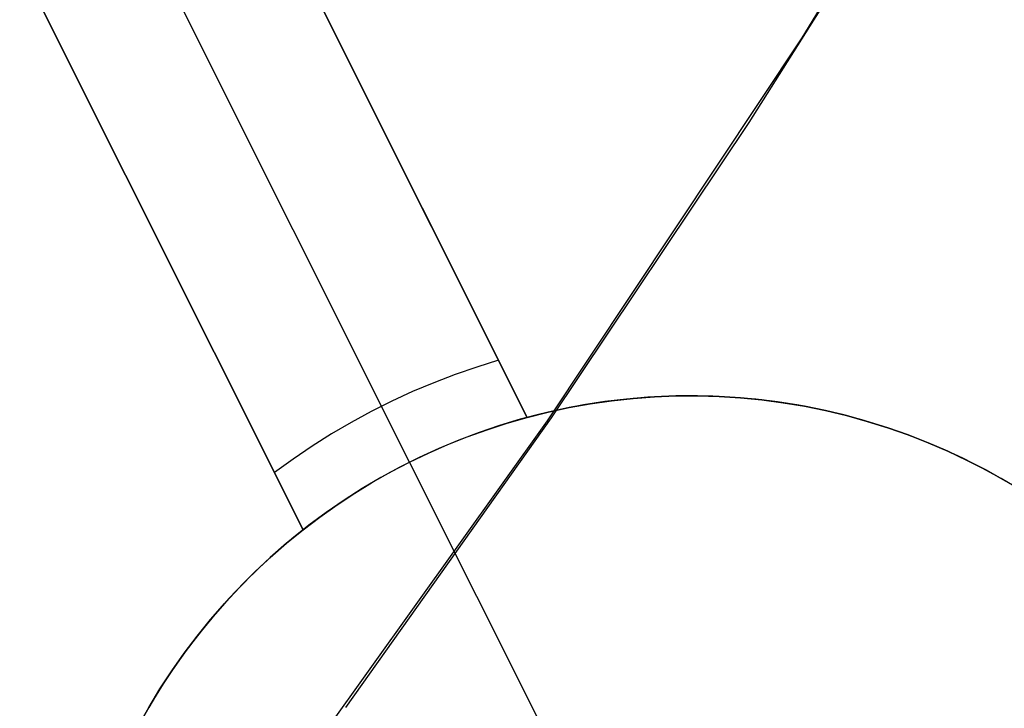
# Model space of a CAD drawing. Header units: millimetres. Extents: x 10802 to 11966, y -167 to 850.
# Tile 121 of 182: x 11424.2 to 11428.13, y 451.51 to 454.25. Entities that reach past the tile are written whole.
import ezdxf

# ---------------------------------------------------------------- set-up
doc = ezdxf.new("R2010")
doc.units = ezdxf.units.MM
doc.layers.add('1', color=7, linetype='Continuous')
doc.layers.add('color', color=7, linetype='Continuous')

msp = doc.modelspace()

# ---------------------------------------------------------------- linework, layer by layer
at = {"layer": '1', "color": 250, "true_color": 0x111111}
for p, q in [((11427.3241, 454.1823, 61.1), (11428.2866, 455.7443, 61.1)), ((11427.8687, 455.0415, 61.1), (11427.1114, 453.8437, 61.1)), ((11426.3082, 452.6545, 61.1), (11427.3241, 454.1823, 61.1)), ((11427.1114, 453.8437, 61.1), (11426.3224, 452.6666, 61.1)), ((11425.2403, 451.1627, 61.1), (11426.3082, 452.6545, 61.1)), ((11426.3224, 452.6666, 61.1), (11425.5022, 451.5109, 61.1))]:
    msp.add_line(p, q, dxfattribs=at)
at = {"layer": 'color', "color": 254, "true_color": 0xcad1ee}
for p, q in [((11426.2274, 452.6679, 19.1621), (11425.0959, 454.9257, 19.1621)), ((11425.0959, 454.9257, 17.6621), (11426.2274, 452.6679, 13.332)), ((11425.7578, 452.489, 13.332), (11424.6377, 454.724, 17.6621)), ((11424.2019, 454.4776, 19.1621), (11425.3334, 452.2198, 19.1621)), ((11425.3334, 452.2198, 13.332), (11424.2019, 454.4776, 17.6621)), ((11426.2274, 452.6679, 16.247), (11425.464, 454.1912, 16.247)), ((11425.6617, 453.7968, 15.4887), (11425.6617, 453.7968, 19.1621)), ((11425.3334, 452.2198, 16.247), (11424.57, 453.7432, 16.247)), ((11424.7677, 453.3487, 19.1621), (11424.7677, 453.3487, 15.4887)), ((11426.1133, 452.8956, 13.7651), (11426.0259, 452.8687, 13.7651)), ((11426.0259, 452.8687, 13.7651), (11425.9395, 452.839, 13.7651)), ((11425.8541, 452.8063, 13.7651), (11425.7698, 452.7709, 13.7651)), ((11425.9395, 452.839, 13.7651), (11425.8541, 452.8063, 13.7651)), ((11425.7698, 452.7709, 13.7651), (11425.6868, 452.7327, 13.7651)), ((11425.6868, 452.7327, 13.7651), (11425.6051, 452.6917, 13.7651)), ((11426.5374, 452.7307, 10.6621), (11426.4522, 452.7175, 10.6621)), ((11426.4792, 452.722, 19.1621), (11426.5642, 452.7342, 19.1621)), ((11426.5642, 452.7342, 14.9121), (11426.4792, 452.722, 14.9121)), ((11426.6231, 452.741, 10.6621), (11426.5374, 452.7307, 10.6621)), ((11426.5642, 452.7342, 19.1621), (11426.6496, 452.7435, 19.1621)), ((11426.6496, 452.7435, 14.9121), (11426.5642, 452.7342, 14.9121)), ((11426.7091, 452.7483, 10.6621), (11426.6231, 452.741, 10.6621)), ((11426.6496, 452.7435, 19.1621), (11426.7353, 452.7499, 19.1621)), ((11426.7353, 452.7499, 14.9121), (11426.6496, 452.7435, 14.9121)), ((11426.7953, 452.7526, 10.6621), (11426.7091, 452.7483, 10.6621)), ((11426.7353, 452.7499, 19.1621), (11426.8211, 452.7533, 19.1621)), ((11426.8211, 452.7533, 14.9121), (11426.7353, 452.7499, 14.9121)), ((11426.8816, 452.754, 10.6621), (11426.7953, 452.7526, 10.6621)), ((11426.8211, 452.7533, 19.1621), (11426.907, 452.7538, 19.1621)), ((11426.907, 452.7538, 14.9121), (11426.8211, 452.7533, 14.9121)), ((11426.9679, 452.7524, 10.6621), (11426.8816, 452.754, 10.6621)), ((11426.907, 452.7538, 19.1621), (11426.9928, 452.7513, 19.1621)), ((11426.9928, 452.7513, 14.9121), (11426.907, 452.7538, 14.9121)), ((11427.0541, 452.7478, 10.6621), (11426.9679, 452.7524, 10.6621)), ((11426.9928, 452.7513, 19.1621), (11427.0785, 452.7459, 19.1621)), ((11427.0785, 452.7459, 14.9121), (11426.9928, 452.7513, 14.9121)), ((11427.14, 452.7402, 10.6621), (11427.0541, 452.7478, 10.6621)), ((11427.0785, 452.7459, 19.1621), (11427.164, 452.7376, 19.1621)), ((11427.164, 452.7376, 14.9121), (11427.0785, 452.7459, 14.9121)), ((11427.2257, 452.7297, 10.6621), (11427.14, 452.7402, 10.6621)), ((11427.164, 452.7376, 19.1621), (11427.2491, 452.7263, 19.1621)), ((11427.2491, 452.7263, 14.9121), (11427.164, 452.7376, 14.9121)), ((11427.3109, 452.7162, 10.6621), (11427.2257, 452.7297, 10.6621)), ((11427.2491, 452.7263, 19.1621), (11427.3338, 452.7121, 19.1621)), ((11427.3338, 452.7121, 14.9121), (11427.2491, 452.7263, 14.9121)), ((11425.6051, 452.6917, 13.7651), (11425.5247, 452.6481, 13.7651)), ((11426.2274, 452.6679, 19.1621), (11426.3107, 452.6888, 19.1621)), ((11426.3107, 452.6888, 14.9121), (11426.2274, 452.6679, 14.9121)), ((11426.3674, 452.7013, 10.6621), (11426.2832, 452.6822, 10.6621)), ((11426.3107, 452.6888, 19.1621), (11426.3947, 452.7068, 19.1621)), ((11426.3947, 452.7068, 14.9121), (11426.3107, 452.6888, 14.9121)), ((11426.4522, 452.7175, 10.6621), (11426.3674, 452.7013, 10.6621)), ((11426.3947, 452.7068, 19.1621), (11426.4792, 452.722, 19.1621)), ((11426.4792, 452.722, 14.9121), (11426.3947, 452.7068, 14.9121)), ((11427.3957, 452.6998, 10.6621), (11427.3109, 452.7162, 10.6621)), ((11427.3338, 452.7121, 19.1621), (11427.418, 452.6949, 19.1621)), ((11427.418, 452.6949, 14.9121), (11427.3338, 452.7121, 14.9121)), ((11427.4798, 452.6805, 10.6621), (11427.3957, 452.6998, 10.6621)), ((11427.418, 452.6949, 19.1621), (11427.5015, 452.675, 19.1621)), ((11427.5015, 452.675, 14.9121), (11427.418, 452.6949, 14.9121)), ((11425.5247, 452.6481, 13.7651), (11425.4459, 452.6018, 13.7651)), ((11426.1997, 452.6602, 10.6621), (11426.1171, 452.6354, 10.6621)), ((11426.1468, 452.6447, 13.332), (11426.2274, 452.6679, 13.332)), ((11426.2832, 452.6822, 10.6621), (11426.1997, 452.6602, 10.6621)), ((11426.2274, 452.6679, 13.332), (11426.2274, 452.6679, 19.1621)), ((11427.5632, 452.6582, 10.6621), (11427.4798, 452.6805, 10.6621)), ((11427.5015, 452.675, 19.1621), (11427.5843, 452.6521, 19.1621)), ((11427.5843, 452.6521, 14.9121), (11427.5015, 452.675, 14.9121)), ((11427.6458, 452.6331, 10.6621), (11427.5632, 452.6582, 10.6621)), ((11427.5843, 452.6521, 19.1621), (11427.6663, 452.6264, 19.1621)), ((11427.6663, 452.6264, 14.9121), (11427.5843, 452.6521, 14.9121)), ((11426.0354, 452.6077, 10.6621), (11425.9546, 452.5772, 10.6621)), ((11425.9881, 452.5903, 13.332), (11426.067, 452.6188, 13.332)), ((11426.1171, 452.6354, 10.6621), (11426.0354, 452.6077, 10.6621)), ((11426.067, 452.6188, 13.332), (11426.1468, 452.6447, 13.332)), ((11427.7274, 452.6052, 10.6621), (11427.6458, 452.6331, 10.6621)), ((11427.6663, 452.6264, 19.1621), (11427.7473, 452.5979, 19.1621)), ((11427.7473, 452.5979, 14.9121), (11427.6663, 452.6264, 14.9121)), ((11425.4459, 452.6018, 13.7651), (11425.3687, 452.5529, 13.7651)), ((11425.9546, 452.5772, 10.6621), (11425.875, 452.544, 10.6621)), ((11425.9102, 452.5591, 13.332), (11425.9881, 452.5903, 13.332)), ((11427.8081, 452.5745, 10.6621), (11427.7274, 452.6052, 10.6621)), ((11427.7473, 452.5979, 19.1621), (11427.8273, 452.5667, 19.1621)), ((11427.8273, 452.5667, 14.9121), (11427.7473, 452.5979, 14.9121)), ((11427.8876, 452.541, 10.6621), (11427.8081, 452.5745, 10.6621)), ((11425.3687, 452.5529, 13.7651), (11425.2931, 452.5015, 13.7651)), ((11425.875, 452.544, 10.6621), (11425.7965, 452.508, 10.6621)), ((11425.8334, 452.5253, 13.332), (11425.9102, 452.5591, 13.332)), ((11427.8273, 452.5667, 19.1621), (11427.9062, 452.5327, 19.1621)), ((11427.9062, 452.5327, 14.9121), (11427.8273, 452.5667, 14.9121)), ((11427.9659, 452.5048, 10.6621), (11427.8876, 452.541, 10.6621)), ((11427.9062, 452.5327, 19.1621), (11427.9838, 452.4961, 19.1621)), ((11427.9838, 452.4961, 14.9121), (11427.9062, 452.5327, 14.9121)), ((11425.2931, 452.5015, 13.7651), (11425.2193, 452.4476, 13.7651)), ((11425.6834, 452.4502, 13.332), (11425.7578, 452.489, 13.332)), ((11425.7965, 452.508, 10.6621), (11425.7194, 452.4693, 10.6621)), ((11425.7578, 452.489, 13.332), (11425.8334, 452.5253, 13.332)), ((11425.7578, 452.489, 10.6621), (11425.7578, 452.489, 13.332)), ((11426.3178, 451.3715, 10.6621), (11425.7578, 452.489, 10.6621)), ((11428.043, 452.4659, 10.6621), (11427.9659, 452.5048, 10.6621)), ((11427.9838, 452.4961, 19.1621), (11428.0602, 452.4568, 19.1621)), ((11428.0602, 452.4568, 14.9121), (11427.9838, 452.4961, 14.9121)), ((11425.6104, 452.4089, 13.332), (11425.6834, 452.4502, 13.332)), ((11425.7194, 452.4693, 10.6621), (11425.6436, 452.428, 10.6621)), ((11428.1186, 452.4244, 10.6621), (11428.043, 452.4659, 10.6621)), ((11428.0602, 452.4568, 19.1621), (11428.1352, 452.4148, 19.1621)), ((11428.1352, 452.4148, 14.9121), (11428.0602, 452.4568, 14.9121)), ((11425.6436, 452.428, 10.6621), (11425.5693, 452.3841, 10.6621)), ((11428.1928, 452.3803, 10.6621), (11428.1186, 452.4244, 10.6621)), ((11425.5693, 452.3841, 10.6621), (11425.4965, 452.3377, 10.6621)), ((11425.5388, 452.3651, 13.332), (11425.6104, 452.4089, 13.332)), ((11425.4965, 452.3377, 10.6621), (11425.4254, 452.2888, 10.6621)), ((11425.4687, 452.319, 13.332), (11425.5388, 452.3651, 13.332)), ((11425.4002, 452.2705, 13.332), (11425.4687, 452.319, 13.332)), ((11425.3334, 452.2198, 13.332), (11425.4002, 452.2705, 13.332)), ((11425.4254, 452.2888, 10.6621), (11425.3561, 452.2374, 10.6621)), ((11425.2668, 452.1656, 19.1621), (11425.3334, 452.2198, 19.1621)), ((11425.3334, 452.2198, 14.9121), (11425.2668, 452.1656, 14.9121)), ((11425.3561, 452.2374, 10.6621), (11425.2885, 452.1837, 10.6621)), ((11425.3334, 452.2198, 19.1621), (11425.3334, 452.2198, 13.332)), ((11425.2885, 452.1837, 10.6621), (11425.2229, 452.1277, 10.6621)), ((11425.2021, 452.1092, 19.1621), (11425.2668, 452.1656, 19.1621)), ((11425.2668, 452.1656, 14.9121), (11425.2021, 452.1092, 14.9121)), ((11425.1394, 452.0505, 19.1621), (11425.2021, 452.1092, 19.1621)), ((11425.2021, 452.1092, 14.9121), (11425.1394, 452.0505, 14.9121)), ((11425.2229, 452.1277, 10.6621), (11425.1592, 452.0695, 10.6621)), ((11425.1592, 452.0695, 10.6621), (11425.0975, 452.0091, 10.6621)), ((11425.0787, 451.9897, 19.1621), (11425.1394, 452.0505, 19.1621)), ((11425.1394, 452.0505, 14.9121), (11425.0787, 451.9897, 14.9121)), ((11425.0201, 451.9269, 19.1621), (11425.0787, 451.9897, 19.1621)), ((11425.0787, 451.9897, 14.9121), (11425.0201, 451.9269, 14.9121)), ((11425.0975, 452.0091, 10.6621), (11425.038, 451.9466, 10.6621)), ((11425.038, 451.9466, 10.6621), (11424.9807, 451.8821, 10.6621)), ((11424.9637, 451.8621, 19.1621), (11425.0201, 451.9269, 19.1621)), ((11425.0201, 451.9269, 14.9121), (11424.9637, 451.8621, 14.9121)), ((11424.9096, 451.7954, 19.1621), (11424.9637, 451.8621, 19.1621)), ((11424.9637, 451.8621, 14.9121), (11424.9096, 451.7954, 14.9121)), ((11424.9807, 451.8821, 10.6621), (11424.9256, 451.8156, 10.6621)), ((11424.8579, 451.7269, 19.1621), (11424.9096, 451.7954, 19.1621)), ((11424.9096, 451.7954, 14.9121), (11424.8579, 451.7269, 14.9121)), ((11424.9256, 451.8156, 10.6621), (11424.8729, 451.7473, 10.6621)), ((11424.8729, 451.7473, 10.6621), (11424.8225, 451.6772, 10.6621)), ((11424.8085, 451.6566, 19.1621), (11424.8579, 451.7269, 19.1621)), ((11424.8579, 451.7269, 14.9121), (11424.8085, 451.6566, 14.9121)), ((11424.8225, 451.6772, 10.6621), (11424.7746, 451.6054, 10.6621)), ((11424.7615, 451.5847, 19.1621), (11424.8085, 451.6566, 19.1621)), ((11424.8085, 451.6566, 14.9121), (11424.7615, 451.5847, 14.9121)), ((11424.717, 451.5112, 19.1621), (11424.7615, 451.5847, 19.1621)), ((11424.7615, 451.5847, 14.9121), (11424.717, 451.5112, 14.9121)), ((11424.7746, 451.6054, 10.6621), (11424.7293, 451.532, 10.6621)), ((11424.6751, 451.4363, 19.1621), (11424.717, 451.5112, 19.1621)), ((11424.717, 451.5112, 14.9121), (11424.6751, 451.4363, 14.9121)), ((11424.7293, 451.532, 10.6621), (11424.6864, 451.4571, 10.6621))]:
    msp.add_line(p, q, dxfattribs=at)

doc.saveas('drawing.dxf')
